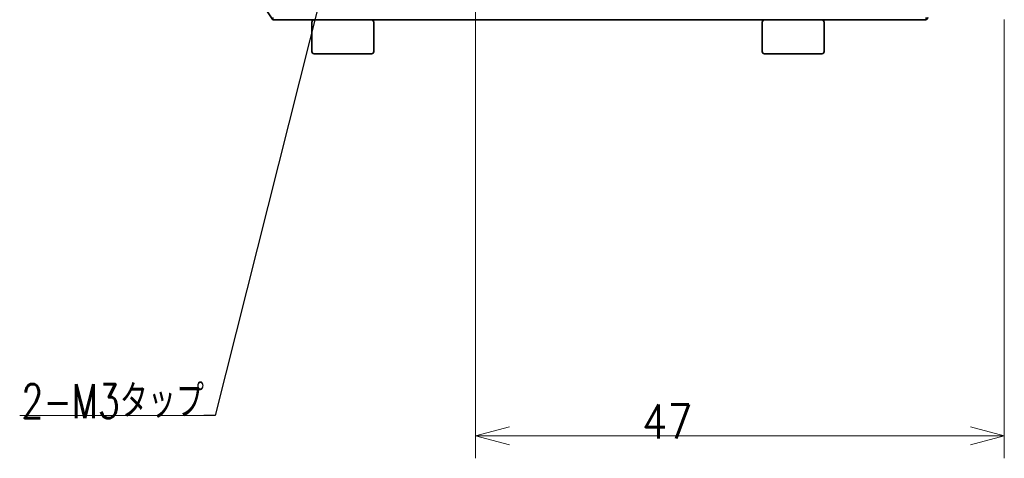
# Model space of a CAD drawing. Header units: millimetres. Extents: x 31 to 1647, y 187 to 975.
# Tile 2 of 151: x 40 to 127, y 349 to 388. Entities that reach past the tile are written whole.
import ezdxf

# ---------------------------------------------------------------- set-up
doc = ezdxf.new("R2010")
doc.units = ezdxf.units.MM
doc.layers.add('1', color=7, linetype='Continuous', true_color=0xffffff)
doc.styles.add('kanji2', font='simplex.shx', dxfattribs={"bigfont": 'bigfont.shx'})
doc.dimstyles.get("Standard").update_dxf_attribs({"dimtxt": 0.18, "dimasz": 0.18, "dimexe": 0.18, "dimexo": 0.0625, "dimgap": 0.09, "dimtad": 0, "dimtih": 1, "dimtoh": 1, "dimdec": 4, "dimzin": 0, "dimdsep": 46, "dimtxsty": 'Standard', "dimcen": 0.09, "dimadec": 0, "dimazin": 0, "dimtfac": 1, "dimtdec": 4, "dimtofl": 0, "dimtmove": 0, "dimatfit": 3, "dimfxl": 1, "dimtolj": 1, "dimtzin": 0, "dimarcsym": 0})

# ---------------------------------------------------------------- blocks, each defined once
blk = doc.blocks.new('LABLE3D_3', base_point=(56.172844, 353.181738))
at = {"layer": '1', "color": 146, "linetype": 'Continuous', "lineweight": 18, "insert": (39.986156, 352.94823), "char_height": 3, "attachment_point": 7, "line_spacing_factor": 0.903614, "style": 'kanji2'}
blk.add_mtext('\\W0.7549;2-M3タップ', dxfattribs=at)
blk = doc.blocks.new('_U4')
at = {"layer": '1', "color": 146, "lineweight": 13}
for p, q in [((80.322633, 441.824238), (80.322633, 349.381738)), ((127.272633, 388.319238), (127.272633, 349.381738)), ((80.322633, 351.381738), (83.32263, 352.185585)), ((127.272633, 351.381738), (124.27263, 352.185585)), ((80.322633, 351.381738), (127.272633, 351.381738)), ((80.322633, 351.381738), (83.322636, 350.57789)), ((127.272633, 351.381738), (124.272636, 350.57789))]:
    blk.add_line(p, q, dxfattribs=at)
at = {"layer": '1', "color": 146, "linetype": 'Continuous', "lineweight": 13, "insert": (95.090785, 351.14823), "char_height": 3, "attachment_point": 7, "line_spacing_factor": 0.63253, "style": 'kanji2'}
blk.add_mtext('\\W0.8745;47', dxfattribs=at)
blk = doc.blocks.new('_Open')
at = {"color": 0, "linetype": 'ByBlock', "lineweight": -2}
for p, q in [((-1, 0.166667), (0, 0)), ((-1, -0.166667), (0, 0)), ((0, 0), (-1, 0))]:
    blk.add_line(p, q, dxfattribs=at)

msp = doc.modelspace()

# ---------------------------------------------------------------- linework, layer by layer
at = {"layer": '1', "color": 18, "linetype": 'Continuous', "lineweight": 35}
for p, q in [((58.3226, 394.2842), (62.316, 388.2942)), ((62.32, 388.2942), (62.316, 388.2942)), ((120.3226, 388.2942), (62.32, 388.2942)), ((68.5226, 388.2842), (65.9726, 388.2842)), ((67.0226, 388.2842), (67.0226, 388.2942)), ((67.0337, 388.2942), (67.0287, 388.2914)), ((71.0726, 388.2842), (68.5226, 388.2842)), ((70.0226, 388.2842), (70.0226, 388.2942)), ((108.5226, 388.2842), (105.9726, 388.2842)), ((107.0226, 388.2842), (107.0226, 388.2942)), ((107.0337, 388.2942), (107.0287, 388.2914)), ((111.0726, 388.2842), (108.5226, 388.2842)), ((110.0226, 388.2842), (110.0226, 388.2942)), ((120.3226, 388.2942), (120.5226, 388.4942)), ((120.3226, 388.2942), (120.3226, 388.4942)), ((65.7726, 388.0842), (65.7726, 385.4842)), ((71.2726, 385.4842), (71.2726, 388.0842)), ((105.7726, 388.0842), (105.7726, 385.4842)), ((111.2726, 385.4842), (111.2726, 388.0842)), ((68.5226, 385.2842), (65.9726, 385.2842)), ((71.0726, 385.2842), (68.5226, 385.2842)), ((108.5226, 385.2842), (105.9726, 385.2842)), ((111.0726, 385.2842), (108.5226, 385.2842))]:
    msp.add_line(p, q, dxfattribs=at)
at = {"layer": '1', "color": 146, "linetype": 'Continuous', "lineweight": 13}
msp.add_line((56.1728, 353.1817), (39.8272, 353.1817), dxfattribs=at)
at = {"layer": '1', "color": 146, "lineweight": 13}
msp.add_line((54.6728, 353.1817), (54.6728, 353.1817), dxfattribs=at)
at = {"layer": '1', "color": 18, "linetype": 'Continuous', "lineweight": 35}
for centre, start, end in [((65.9726, 388.0842), 90, 180), ((71.0726, 388.0842), 0, 90), ((105.9726, 388.0842), 90, 180), ((111.0726, 388.0842), 0, 90), ((65.9726, 385.4842), 180, 270), ((71.0726, 385.4842), 270, 0), ((105.9726, 385.4842), 180, 270), ((111.0726, 385.4842), 270, 0)]:
    msp.add_arc(centre, 0.2, start, end, dxfattribs=at)
msp.add_ellipse((62.8606, 388.3967), major_axis=(0.5638, 0), ratio=0.639602, start_param=2.8678212, end_param=3.429795, dxfattribs=at)
for points in [[(67.0352, 388.2942), (67.0284, 388.2909), (67.0255, 388.2876), (67.0226, 388.2842)], [(99.7891, 388.2941), (100.7497, 388.2944), (101.7103, 388.2944), (102.6708, 388.2941)], [(107.0352, 388.2942), (107.0284, 388.2909), (107.0255, 388.2876), (107.0226, 388.2842)]]:
    msp.add_open_spline(points, degree=3, dxfattribs=at)

# ---------------------------------------------------------------- block references
at = {"layer": '1', "color": 146, "linetype": 'Continuous', "lineweight": 13}
msp.add_blockref('LABLE3D_3', (56.1728, 353.1817), dxfattribs=at)

# ---------------------------------------------------------------- dimensions: what is measured, and where the dimension line sits
dim = msp.add_linear_dim(base=(80.322633, 351.381738), p1=(127.272633, 388.319238), p2=(80.322633, 441.824238), dimstyle='Standard', override={"dimtxt": 3, "dimasz": 3, "dimexe": 2, "dimexo": 0, "dimgap": 0.6, "dimtad": 1, "dimtih": 0, "dimtoh": 0, "dimdec": 1, "dimlfac": 1, "dimzin": 8, "dimdsep": 46, "dimlunit": 2, "dimtxsty": 'kanji2', "dimblk1": 'Open', "dimblk2": 'Open', "dimsah": 1, "dimse1": 0, "dimse2": 0, "dimsd1": 0, "dimsd2": 0, "dimclrd": 146, "dimclre": 146, "dimclrt": 146, "dimtol": 0, "dimtm": -0.1, "dimtfac": 0.833333, "dimtdec": 2, "dimtofl": 1, "dimtmove": 0, "dimtzin": 8, "dimlwd": 13, "dimlwe": 13}, dxfattribs=at)
dim.commit()
dim.dimension.update_dxf_attribs({"geometry": '_U4', "text_midpoint": (97.456591, 351.381738), "dimtype": 160})

# ---------------------------------------------------------------- leaders
msp.add_leader([(79.2698, 440.7558), (57.1728, 353.1817), (56.1728, 353.1817)], dimstyle='Standard', override={"dimasz": 3, "dimldrblk": 'Open'}, dxfattribs=at)

doc.saveas('drawing.dxf')
